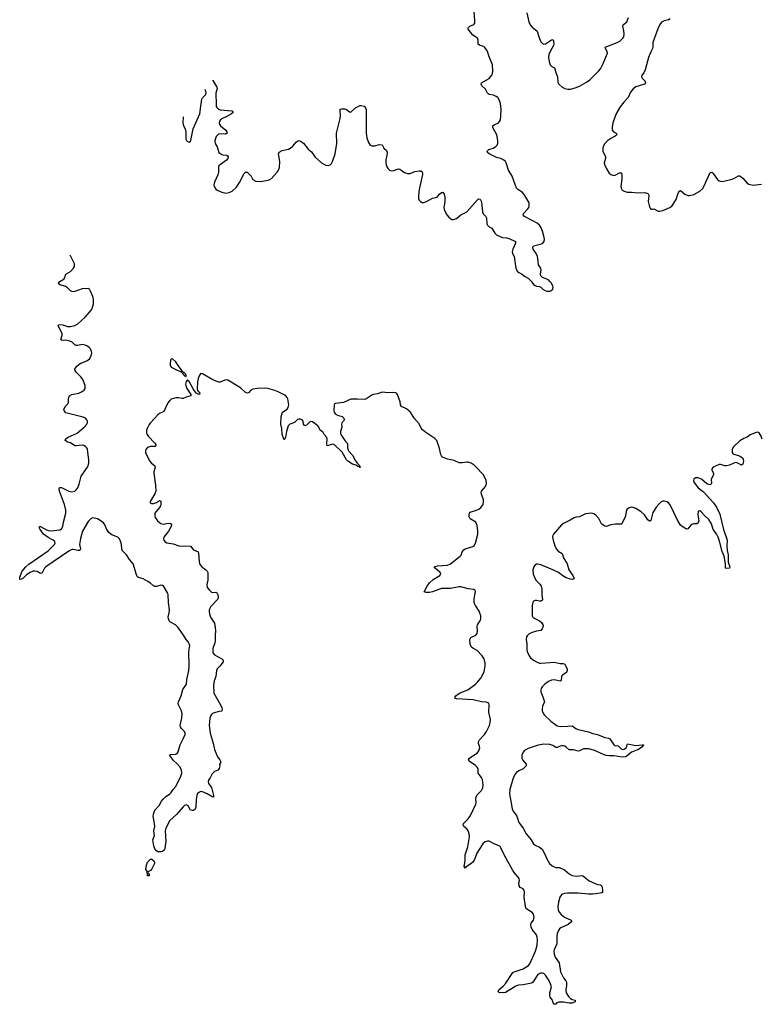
# Model space of a CAD drawing. Header units: inches. Extents: x 1933542 to 2138349, y 524876 to 666658.
# Tile 25 of 81: x 1975448 to 1985438, y 594455 to 607719. Entities that reach past the tile are written whole.
import ezdxf

# ---------------------------------------------------------------- set-up
doc = ezdxf.new("R2010")
doc.units = ezdxf.units.IN
doc.header["$MEASUREMENT"] = 0
for name, color, linetype in [('B9579', 7, 'Continuous'), ('B9589', 7, 'Continuous'), ('B9670', 7, 'Continuous'), ('B9680', 7, 'Continuous')]:
    doc.layers.add(name, color=color, linetype=linetype)

msp = doc.modelspace()

# ---------------------------------------------------------------- linework, layer by layer
at = {"layer": 'B9579', "color": 6, "elevation": 300}
msp.add_lwpolyline([(1978104, 600000), (1978110, 599996), (1978118, 599978), (1978120, 599930), (1978112, 599910), (1978024, 599816), (1978001, 599770), (1978000, 599750), (1978004, 599710), (1978017, 599670), (1978070, 599590), (1978083, 599530), (1978085, 599485), (1978079, 599430), (1978082, 599350), (1978076, 599324), (1978048, 599250), (1978050, 599190), (1978070, 599161), (1978170, 599110), (1978190, 599090), (1978190, 599069), (1978146, 599010), (1978110, 598974), (1978098, 598950), (1978090, 598870), (1978067, 598813), (1978057, 598750), (1978065, 598645), (1978151, 598490), (1978172, 598450), (1978177, 598430), (1978170, 598406), (1978130, 598401), (1978070, 598382), (1978047, 598373), (1978026, 598354), (1978009, 598311), (1978001, 598210), (1978015, 598110), (1978054, 597974), (1978072, 597890), (1978111, 597791), (1978142, 597750), (1978151, 597730), (1978151, 597710), (1978141, 597690), (1978143, 597670), (1978137, 597630), (1978116, 597610), (1978070, 597590), (1978041, 597559), (1978015, 597505), (1977997, 597483), (1977985, 597455), (1977991, 597430), (1978030, 597375), (1978037, 597357), (1978059, 597270), (1978058, 597250), (1978050, 597246), (1977972, 597292), (1977910, 597318), (1977890, 597321), (1977870, 597315), (1977845, 597295), (1977832, 597268), (1977824, 597216), (1977822, 597110), (1977810, 597083), (1977787, 597067), (1977770, 597064), (1977750, 597070), (1977716, 597130), (1977690, 597142), (1977670, 597134), (1977650, 597116), (1977561, 597010), (1977470, 596930), (1977418, 596830), (1977409, 596790), (1977417, 596650), (1977406, 596590), (1977404, 596550), (1977395, 596530), (1977370, 596515), (1977350, 596510), (1977310, 596510), (1977290, 596522), (1977266, 596550), (1977253, 596590), (1977241, 596670), (1977262, 596730), (1977256, 596790), (1977266, 596850), (1977265, 596890), (1977247, 596990), (1977250, 597016), (1977266, 597070), (1977328, 597132), (1977359, 597190), (1977381, 597219), (1977410, 597249), (1977470, 597290), (1977490, 597310), (1977513, 597350), (1977549, 597391), (1977619, 597530), (1977631, 597570), (1977629, 597610), (1977610, 597650), (1977570, 597694), (1977518, 597738), (1977465, 597810), (1977478, 597822), (1977550, 597823), (1977570, 597836), (1977583, 597857), (1977609, 597950), (1977652, 598030), (1977675, 598090), (1977676, 598110), (1977666, 598130), (1977626, 598170), (1977613, 598193), (1977610, 598211), (1977633, 598310), (1977636, 598370), (1977627, 598410), (1977589, 598490), (1977584, 598510), (1977589, 598530), (1977623, 598610), (1977646, 598694), (1977697, 598770), (1977701, 598830), (1977724, 598950), (1977730, 599010), (1977728, 599210), (1977738, 599290), (1977732, 599312), (1977717, 599337), (1977689, 599369), (1977653, 599430), (1977577, 599537), (1977546, 599566), (1977481, 599601), (1977463, 599623), (1977452, 599650), (1977450, 599670), (1977463, 599730), (1977465, 599770), (1977452, 599870), (1977450, 599970), (1977445, 599990), (1977439, 600000)], dxfattribs=at)
msp.add_lwpolyline([(1977170, 596186), (1977168, 596190), (1977166, 596250), (1977149, 596271), (1977155, 596330), (1977169, 596370), (1977209, 596410), (1977230, 596412), (1977256, 596390), (1977264, 596370), (1977264, 596350), (1977230, 596282), (1977210, 596258), (1977178, 596242), (1977174, 596230), (1977178, 596218), (1977191, 596211), (1977190, 596186)], close=True, dxfattribs=at)
at = {"layer": 'B9589', "color": 6, "elevation": 300}
msp.add_lwpolyline([(1982482, 600000), (1982481, 599970), (1982492, 599910), (1982485, 599895), (1982470, 599887), (1982450, 599885), (1982410, 599895), (1982390, 599895), (1982370, 599885), (1982359, 599870), (1982351, 599829), (1982351, 599690), (1982361, 599670), (1982370, 599662), (1982450, 599621), (1982477, 599597), (1982496, 599570), (1982498, 599550), (1982486, 599514), (1982470, 599493), (1982410, 599483), (1982350, 599464), (1982310, 599446), (1982282, 599418), (1982276, 599404), (1982272, 599370), (1982279, 599310), (1982278, 599230), (1982283, 599210), (1982309, 599149), (1982330, 599122), (1982370, 599093), (1982430, 599059), (1982450, 599051), (1982470, 599049), (1982530, 599057), (1982650, 599063), (1982730, 599048), (1982770, 599048), (1982790, 599037), (1982807, 599010), (1982821, 598970), (1982824, 598950), (1982815, 598925), (1982765, 598895), (1982750, 598878), (1982745, 598870), (1982741, 598819), (1982733, 598807), (1982650, 598828), (1982610, 598822), (1982570, 598803), (1982524, 598770), (1982484, 598730), (1982473, 598710), (1982466, 598690), (1982466, 598666), (1982496, 598596), (1982516, 598530), (1982491, 598470), (1982485, 598435), (1982488, 598410), (1982503, 598370), (1982518, 598350), (1982602, 598270), (1982688, 598208), (1982730, 598197), (1982830, 598200), (1982890, 598208), (1982941, 598170), (1982970, 598158), (1983110, 598126), (1983170, 598105), (1983230, 598091), (1983330, 598051), (1983382, 598042), (1983399, 598030), (1983450, 597951), (1983461, 597941), (1983470, 597936), (1983490, 597943), (1983510, 597938), (1983550, 597898), (1983570, 597890), (1983590, 597892), (1983617, 597910), (1983628, 597930), (1983630, 597954), (1983636, 597964), (1983750, 597943), (1983790, 597944), (1983832, 597952), (1983851, 597950), (1983843, 597930), (1983784, 597890), (1983689, 597851), (1983630, 597801), (1983611, 597790), (1983570, 597786), (1983450, 597803), (1983390, 597801), (1983350, 597806), (1983290, 597829), (1983194, 597874), (1983110, 597896), (1983045, 597895), (1982990, 597868), (1982970, 597864), (1982910, 597883), (1982850, 597882), (1982810, 597920), (1982790, 597932), (1982770, 597938), (1982750, 597939), (1982730, 597933), (1982690, 597913), (1982670, 597915), (1982630, 597941), (1982590, 597953), (1982510, 597959), (1982433, 597947), (1982297, 597903), (1982250, 597874), (1982230, 597853), (1982212, 597810), (1982213, 597770), (1982223, 597750), (1982272, 597690), (1982272, 597670), (1982230, 597626), (1982170, 597600), (1982141, 597579), (1982120, 597550), (1982092, 597488), (1982052, 597350), (1982047, 597290), (1982067, 597167), (1982084, 597090), (1982097, 597057), (1982146, 596990), (1982170, 596903), (1982229, 596830), (1982270, 596754), (1982337, 596670), (1982370, 596618), (1982390, 596598), (1982450, 596572), (1982486, 596546), (1982527, 596470), (1982544, 596424), (1982587, 596350), (1982620, 596320), (1982646, 596306), (1982670, 596300), (1982718, 596298), (1982788, 596268), (1982850, 596215), (1982890, 596191), (1982950, 596181), (1983030, 596190), (1983118, 596118), (1983230, 596070), (1983270, 596064), (1983289, 596049), (1983293, 596033), (1983300, 595990), (1983297, 595970), (1983290, 595958), (1983270, 595952), (1983170, 595937), (1983110, 595939), (1982970, 595953), (1982826, 595954), (1982790, 595950), (1982761, 595939), (1982748, 595930), (1982723, 595897), (1982704, 595830), (1982696, 595770), (1982702, 595730), (1982717, 595697), (1982743, 595663), (1982785, 595630), (1982879, 595590), (1982884, 595570), (1982835, 595530), (1982736, 595484), (1982719, 595470), (1982705, 595450), (1982690, 595410), (1982683, 595370), (1982683, 595270), (1982648, 595190), (1982644, 595170), (1982646, 595130), (1982662, 595090), (1982714, 595014), (1982735, 594895), (1982773, 594813), (1982804, 594770), (1982812, 594752), (1982813, 594710), (1982803, 594650), (1982809, 594610), (1982842, 594562), (1982870, 594534), (1982890, 594520), (1982931, 594510), (1982931, 594490), (1982890, 594469), (1982848, 594472), (1982774, 594486), (1982710, 594483), (1982686, 594474), (1982670, 594459), (1982650, 594455), (1982636, 594476), (1982624, 594510), (1982593, 594550), (1982588, 594568), (1982588, 594610), (1982611, 594690), (1982600, 594730), (1982582, 594770), (1982532, 594850), (1982510, 594870), (1982490, 594877), (1982463, 594877), (1982430, 594857), (1982409, 594831), (1982375, 594770), (1982358, 594750), (1982341, 594739), (1982230, 594718), (1982166, 594714), (1982130, 594700), (1982051, 594650), (1981990, 594616), (1981970, 594609), (1981947, 594613), (1981910, 594609), (1981898, 594618), (1981895, 594630), (1981903, 594650), (1981960, 594700), (1981998, 594742), (1982090, 594884), (1982110, 594895), (1982190, 594918), (1982230, 594935), (1982300, 594980), (1982320, 595000), (1982397, 595170), (1982418, 595250), (1982425, 595325), (1982420, 595360), (1982411, 595391), (1982350, 595464), (1982336, 595496), (1982332, 595530), (1982340, 595550), (1982369, 595590), (1982375, 595605), (1982378, 595630), (1982375, 595650), (1982368, 595670), (1982350, 595693), (1982278, 595738), (1982267, 595750), (1982245, 595895), (1982247, 595970), (1982244, 595990), (1982228, 596010), (1982190, 596030), (1982175, 596050), (1982172, 596090), (1982179, 596121), (1982177, 596150), (1982165, 596170), (1982111, 596231), (1982086, 596266), (1981979, 596459), (1981930, 596565), (1981919, 596579), (1981895, 596595), (1981838, 596618), (1981770, 596655), (1981750, 596655), (1981717, 596643), (1981685, 596615), (1981638, 596542), (1981608, 596490), (1981575, 596405), (1981551, 596370), (1981530, 596350), (1981459, 596301), (1981450, 596290), (1981437, 596310), (1981450, 596390), (1981449, 596470), (1981483, 596577), (1981508, 596710), (1981503, 596750), (1981488, 596790), (1981470, 596817), (1981432, 596852), (1981422, 596870), (1981426, 596890), (1981490, 596953), (1981520, 597000), (1981591, 597150), (1981595, 597170), (1981591, 597230), (1981595, 597250), (1981617, 597283), (1981670, 597335), (1981685, 597370), (1981690, 597410), (1981682, 597482), (1981669, 597510), (1981636, 597550), (1981626, 597570), (1981623, 597630), (1981612, 597650), (1981590, 597673), (1981503, 597730), (1981493, 597750), (1981506, 597770), (1981530, 597791), (1981610, 597839), (1981635, 597870), (1981646, 597910), (1981644, 597930), (1981629, 597970), (1981627, 597993), (1981642, 598018), (1981710, 598089), (1981737, 598130), (1981775, 598210), (1981785, 598250), (1981789, 598290), (1981769, 598390), (1981771, 598490), (1981766, 598506), (1981755, 598515), (1981730, 598525), (1981670, 598530), (1981558, 598558), (1981332, 598572), (1981317, 598577), (1981308, 598590), (1981321, 598610), (1981344, 598630), (1981383, 598650), (1981484, 598690), (1981590, 598770), (1981612, 598790), (1981662, 598850), (1981684, 598890), (1981703, 598937), (1981718, 599010), (1981720, 599050), (1981707, 599110), (1981680, 599150), (1981610, 599220), (1981550, 599251), (1981530, 599270), (1981517, 599310), (1981510, 599370), (1981524, 599396), (1981591, 599429), (1981611, 599450), (1981617, 599483), (1981612, 599550), (1981614, 599566), (1981654, 599630), (1981660, 599650), (1981660, 599690), (1981637, 599750), (1981586, 599826), (1981573, 599853), (1981569, 599870), (1981569, 599911), (1981584, 600000)], dxfattribs=at)
at = {"layer": 'B9670', "color": 6, "elevation": 300}
for points in [[(1978049, 606903), (1978050, 606902), (1978105, 606810), (1978107, 606790), (1978090, 606730), (1978088, 606690), (1978095, 606615), (1978093, 606570), (1978096, 606550), (1978106, 606530), (1978130, 606512), (1978150, 606504), (1978304, 606490), (1978322, 606470), (1978299, 606450), (1978231, 606409), (1978182, 606390), (1978153, 606370), (1978139, 606350), (1978136, 606330), (1978141, 606310), (1978154, 606290), (1978223, 606230), (1978237, 606210), (1978243, 606190), (1978222, 606178), (1978150, 606183), (1978125, 606175), (1978095, 606145), (1978078, 606090), (1978080, 606050), (1978108, 606008), (1978130, 605930), (1978170, 605905), (1978190, 605898), (1978235, 605895), (1978247, 605887), (1978254, 605870), (1978251, 605849), (1978235, 605825), (1978153, 605767), (1978131, 605750), (1978124, 605736), (1978124, 605670), (1978118, 605630), (1978071, 605530), (1978065, 605490), (1978069, 605470), (1978090, 605438), (1978110, 605423), (1978170, 605396), (1978230, 605382), (1978269, 605391), (1978310, 605410), (1978370, 605465), (1978410, 605526), (1978470, 605646), (1978490, 605666), (1978510, 605666), (1978566, 605610), (1978590, 605566), (1978630, 605544), (1978690, 605540), (1978770, 605552), (1978810, 605564), (1978839, 605581), (1978916, 605664), (1978932, 605690), (1978947, 605730), (1978952, 605810), (1978936, 605910), (1978945, 605935), (1978982, 605958), (1979070, 605977), (1979090, 605987), (1979121, 606010), (1979171, 606069), (1979193, 606087), (1979210, 606090), (1979230, 606084), (1979270, 606054), (1979335, 605975), (1979377, 605937), (1979426, 605866), (1979514, 605790), (1979570, 605760), (1979610, 605757), (1979630, 605765), (1979650, 605784), (1979663, 605810), (1979697, 605910), (1979720, 606050), (1979716, 606190), (1979766, 606390), (1979768, 606430), (1979763, 606490), (1979767, 606513), (1979781, 606519), (1979830, 606518), (1979850, 606510), (1979890, 606478), (1979910, 606473), (1979970, 606530), (1980000, 606546)], [(1977649, 606412), (1977645, 606330), (1977654, 606290), (1977675, 606250), (1977686, 606210), (1977686, 606110), (1977695, 606090), (1977710, 606076), (1977730, 606068), (1977750, 606082), (1977754, 606090), (1977785, 606250), (1977876, 606450), (1977886, 606554), (1977901, 606650), (1977912, 606668), (1977955, 606710), (1977958, 606738), (1977947, 606777)], [(1977439, 600000), (1977390, 600082), (1977370, 600099), (1977350, 600102), (1977290, 600084), (1977265, 600085), (1977250, 600092), (1977209, 600129), (1977176, 600150), (1977110, 600185), (1977050, 600204), (1977036, 600216), (1977023, 600243), (1976977, 600390), (1976927, 600447), (1976886, 600510), (1976830, 600570), (1976813, 600673), (1976790, 600727), (1976770, 600746), (1976690, 600778), (1976650, 600810), (1976622, 600850), (1976590, 600923), (1976570, 600945), (1976495, 600995), (1976430, 601010), (1976410, 601001), (1976370, 600959), (1976293, 600830), (1976265, 600730), (1976254, 600650), (1976267, 600590), (1976256, 600570), (1976230, 600567), (1976170, 600584), (1976150, 600581), (1976110, 600561), (1975798, 600350), (1975781, 600330), (1975750, 600266), (1975730, 600258), (1975685, 600285), (1975650, 600292), (1975630, 600290), (1975590, 600274), (1975538, 600242), (1975490, 600193), (1975470, 600181), (1975450, 600178), (1975448, 600188), (1975450, 600211), (1975479, 600290), (1975530, 600350), (1975570, 600384), (1975830, 600566), (1975898, 600630), (1975916, 600650), (1975925, 600670), (1975920, 600690), (1975900, 600710), (1975830, 600742), (1975770, 600790), (1975725, 600850), (1975716, 600870), (1975714, 600890), (1975730, 600894), (1975807, 600847), (1975836, 600836), (1975870, 600832), (1975990, 600846), (1976010, 600859), (1976029, 600890), (1976038, 600950), (1976067, 601070), (1976069, 601110), (1976050, 601190), (1975983, 601370), (1975979, 601410), (1975990, 601419), (1976010, 601418), (1976110, 601368), (1976150, 601358), (1976190, 601369), (1976210, 601384), (1976230, 601414), (1976250, 601462), (1976278, 601570), (1976360, 601690), (1976370, 601711), (1976379, 601750), (1976378, 601790), (1976359, 601930), (1976352, 601950), (1976336, 601970), (1976310, 601983), (1976290, 601986), (1976210, 601978), (1976190, 601980), (1976130, 602017), (1976096, 602030), (1976061, 602050), (1976066, 602070), (1976090, 602090), (1976222, 602150), (1976318, 602230), (1976351, 602270), (1976360, 602290), (1976361, 602310), (1976353, 602330), (1976332, 602350), (1976303, 602363), (1976070, 602423), (1976050, 602446), (1976044, 602470), (1976062, 602510), (1976099, 602550), (1976106, 602570), (1976103, 602610), (1976108, 602630), (1976120, 602650), (1976151, 602669), (1976243, 602690), (1976290, 602709), (1976316, 602730), (1976328, 602750), (1976329, 602790), (1976299, 602870), (1976270, 602910), (1976207, 602970), (1976194, 602990), (1976192, 603010), (1976214, 603046), (1976250, 603077), (1976270, 603090), (1976350, 603122), (1976386, 603150), (1976411, 603190), (1976420, 603230), (1976417, 603250), (1976403, 603283), (1976390, 603298), (1976361, 603321), (1976330, 603336), (1976290, 603342), (1976230, 603330), (1976210, 603332), (1976190, 603341), (1976153, 603373), (1976124, 603390), (1976070, 603400), (1976030, 603398), (1976010, 603402), (1976004, 603410), (1976020, 603470), (1976019, 603490), (1975967, 603593), (1975970, 603610), (1975987, 603613), (1976030, 603609), (1976090, 603587), (1976130, 603585), (1976190, 603599), (1976230, 603621), (1976329, 603711), (1976413, 603810), (1976424, 603830), (1976441, 603890), (1976440, 603950), (1976431, 603990), (1976401, 604061), (1976387, 604087), (1976370, 604098), (1976290, 604095), (1976190, 604059), (1976170, 604055), (1976150, 604056), (1976130, 604067), (1976086, 604110), (1976064, 604124), (1976036, 604136), (1975987, 604147), (1975975, 604155), (1975969, 604170), (1975987, 604190), (1976046, 604230), (1976068, 604292), (1976130, 604325), (1976171, 604370), (1976185, 604395), (1976188, 604430), (1976129, 604547)], [(1980000, 601703), (1979977, 601717), (1979930, 601732), (1979868, 601770), (1979850, 601790), (1979791, 601891), (1979690, 601991), (1979670, 602000), (1979650, 601998), (1979610, 601981), (1979590, 601980), (1979584, 602004), (1979590, 602070), (1979584, 602090), (1979550, 602130), (1979538, 602158), (1979492, 602192), (1979479, 602230), (1979464, 602250), (1979390, 602302), (1979370, 602306), (1979350, 602298), (1979310, 602258), (1979290, 602248), (1979273, 602270), (1979266, 602310), (1979252, 602330), (1979230, 602338), (1979210, 602339), (1979190, 602332), (1979148, 602292), (1979086, 602270), (1979064, 602250), (1979042, 602170), (1979030, 602090), (1979010, 602061), (1978982, 602130), (1978978, 602210), (1978966, 602270), (1978970, 602370), (1978986, 602434), (1979050, 602474), (1979065, 602495), (1979072, 602530), (1979059, 602610), (1979051, 602630), (1979034, 602650), (1979010, 602666), (1978930, 602705), (1978883, 602723), (1978789, 602750), (1978750, 602756), (1978649, 602751), (1978590, 602741), (1978562, 602730), (1978530, 602693), (1978510, 602686), (1978490, 602698), (1978421, 602761), (1978250, 602864), (1978230, 602866), (1978210, 602862), (1978150, 602834), (1978130, 602837), (1978049, 602869), (1977910, 602950), (1977890, 602952), (1977870, 602930), (1977850, 602886), (1977841, 602839), (1977840, 602740), (1977844, 602724), (1977875, 602690), (1977869, 602670), (1977850, 602673), (1977827, 602687), (1977785, 602745), (1977730, 602844), (1977716, 602856), (1977710, 602869), (1977690, 602844), (1977682, 602810), (1977684, 602790), (1977700, 602750), (1977754, 602670), (1977754, 602650), (1977690, 602633), (1977650, 602618), (1977630, 602616), (1977590, 602625), (1977550, 602627), (1977490, 602607), (1977470, 602590), (1977444, 602556), (1977390, 602442), (1977330, 602413), (1977310, 602398), (1977208, 602290), (1977190, 602266), (1977163, 602210), (1977157, 602190), (1977156, 602150), (1977163, 602130), (1977179, 602110), (1977270, 602015), (1977281, 601990), (1977280, 601980), (1977272, 601968), (1977210, 601968), (1977170, 601954), (1977148, 601930), (1977142, 601910), (1977144, 601890), (1977198, 601778), (1977218, 601750), (1977266, 601710), (1977271, 601690), (1977255, 601630), (1977254, 601610), (1977277, 601450), (1977281, 601370), (1977270, 601330), (1977206, 601230), (1977204, 601210), (1977223, 601203), (1977250, 601203), (1977290, 601213), (1977330, 601240), (1977350, 601234), (1977351, 601231), (1977350, 601190), (1977344, 601170), (1977330, 601146), (1977280, 601090), (1977270, 601070), (1977267, 601030), (1977272, 601012), (1977304, 600970), (1977351, 600931), (1977385, 600925), (1977450, 600935), (1977474, 600934), (1977487, 600927), (1977493, 600913), (1977487, 600890), (1977453, 600827), (1977390, 600750), (1977386, 600730), (1977389, 600710), (1977407, 600687), (1977430, 600670), (1977517, 600657), (1977590, 600631), (1977749, 600629), (1977790, 600576), (1977850, 600550), (1977858, 600530), (1977865, 600425), (1977872, 600390), (1977895, 600355), (1977954, 600310), (1977973, 600290), (1977983, 600270), (1977981, 600170), (1977970, 600110), (1977975, 600070), (1977998, 600038), (1978030, 600009), (1978050, 600003), (1978090, 600008), (1978104, 600000)], [(1980000, 602605), (1979931, 602609), (1979910, 602605), (1979810, 602562), (1979704, 602550), (1979690, 602542), (1979682, 602530), (1979681, 602450), (1979685, 602430), (1979696, 602410), (1979730, 602390), (1979790, 602373), (1979813, 602350), (1979817, 602330), (1979808, 602312), (1979789, 602290), (1979784, 602270), (1979786, 602230), (1979768, 602170), (1979768, 602150), (1979774, 602130), (1979827, 602050), (1979864, 602010), (1979862, 601950), (1979877, 601910), (1979932, 601852), (1979970, 601775), (1980000, 601742)]]:
    msp.add_lwpolyline(points, dxfattribs=at)
msp.add_lwpolyline([(1977488, 603152), (1977477, 603123), (1977473, 603090), (1977474, 603070), (1977490, 603038), (1977570, 602996), (1977619, 602979), (1977641, 602961), (1977645, 602950), (1977670, 602921), (1977690, 602914), (1977691, 602930), (1977680, 602950), (1977670, 602963), (1977638, 602978), (1977635, 602990), (1977581, 603061), (1977550, 603111), (1977510, 603148)], close=True, dxfattribs=at)
at = {"layer": 'B9680', "color": 6, "elevation": 300}
for points in [[(1980000, 606546), (1980030, 606562), (1980050, 606565), (1980090, 606553), (1980108, 606530), (1980113, 606510), (1980113, 606190), (1980126, 606126), (1980146, 606066), (1980169, 606029), (1980190, 606022), (1980230, 606021), (1980290, 606036), (1980330, 606035), (1980351, 605990), (1980390, 605956), (1980396, 605936), (1980395, 605890), (1980381, 605830), (1980379, 605790), (1980388, 605748), (1980410, 605708), (1980430, 605690), (1980450, 605684), (1980488, 605688), (1980550, 605709), (1980570, 605705), (1980630, 605661), (1980670, 605647), (1980710, 605649), (1980770, 605672), (1980830, 605685), (1980850, 605684), (1980871, 605671), (1980875, 605650), (1980872, 605632), (1980827, 605430), (1980818, 605350), (1980822, 605310), (1980829, 605289), (1980845, 605270), (1980870, 605258), (1980890, 605257), (1980930, 605268), (1981010, 605316), (1981070, 605327), (1981105, 605370), (1981130, 605391), (1981150, 605395), (1981168, 605368), (1981177, 605330), (1981176, 605270), (1981162, 605190), (1981172, 605150), (1981202, 605090), (1981230, 605057), (1981250, 605039), (1981270, 605028), (1981290, 605028), (1981330, 605040), (1981390, 605090), (1981470, 605130), (1981610, 605289), (1981630, 605306), (1981650, 605302), (1981670, 605265), (1981684, 605124), (1981690, 605106), (1981728, 605068), (1981738, 605050), (1981743, 604970), (1981751, 604950), (1981770, 604930), (1981810, 604912), (1981850, 604845), (1981870, 604821), (1981888, 604810), (1981950, 604784), (1982010, 604779), (1982050, 604767), (1982128, 604730), (1982129, 604710), (1982090, 604630), (1982083, 604590), (1982086, 604570), (1982107, 604527), (1982130, 604370), (1982148, 604330), (1982170, 604312), (1982210, 604294), (1982250, 604265), (1982298, 604238), (1982338, 604198), (1982370, 604154), (1982390, 604138), (1982410, 604128), (1982450, 604123), (1982470, 604116), (1982493, 604090), (1982525, 604070), (1982550, 604061), (1982590, 604063), (1982609, 604070), (1982630, 604090), (1982635, 604110), (1982630, 604131), (1982610, 604170), (1982590, 604193), (1982570, 604213), (1982550, 604225), (1982490, 604244), (1982467, 604267), (1982462, 604290), (1982474, 604354), (1982469, 604370), (1982438, 604418), (1982430, 604503), (1982423, 604530), (1982405, 604570), (1982366, 604630), (1982359, 604650), (1982369, 604671), (1982479, 604701), (1982495, 604710), (1982512, 604730), (1982516, 604764), (1982510, 604802), (1982491, 604871), (1982470, 604922), (1982451, 604951), (1982419, 604979), (1982350, 605012), (1982248, 605070), (1982229, 605090), (1982235, 605110), (1982293, 605170), (1982305, 605190), (1982312, 605212), (1982310, 605250), (1982268, 605330), (1982245, 605365), (1982215, 605395), (1982160, 605430), (1982142, 605450), (1982080, 605610), (1982031, 605691), (1982000, 605790), (1981990, 605807), (1981970, 605826), (1981930, 605850), (1981870, 605864), (1981771, 605910), (1981750, 605930), (1981747, 605950), (1981768, 605970), (1981825, 605990), (1981862, 606010), (1981881, 606030), (1981888, 606050), (1981891, 606090), (1981877, 606170), (1981832, 606250), (1981823, 606270), (1981823, 606290), (1981838, 606302), (1981900, 606330), (1981913, 606347), (1981923, 606370), (1981930, 606422), (1981934, 606510), (1981925, 606590), (1981912, 606632), (1981889, 606670), (1981866, 606686), (1981830, 606704), (1981773, 606713), (1981760, 606720), (1981750, 606730), (1981722, 606782), (1981672, 606830), (1981666, 606850), (1981671, 606870), (1981772, 606928), (1981792, 606948), (1981807, 606970), (1981817, 606990), (1981823, 607030), (1981815, 607110), (1981768, 607230), (1981756, 607276), (1981740, 607310), (1981711, 607350), (1981699, 607359), (1981650, 607373), (1981630, 607384), (1981626, 607390), (1981625, 607445), (1981614, 607470), (1981590, 607490), (1981552, 607512), (1981491, 607590), (1981490, 607610), (1981510, 607630), (1981566, 607654), (1981578, 607670), (1981580, 607710), (1981569, 607830)], [(1982278, 607810), (1982307, 607690), (1982326, 607650), (1982350, 607620), (1982414, 607570), (1982425, 607550), (1982442, 607490), (1982470, 607423), (1982490, 607398), (1982510, 607391), (1982530, 607395), (1982610, 607449), (1982630, 607450), (1982639, 607430), (1982645, 607390), (1982641, 607370), (1982592, 607290), (1982577, 607250), (1982573, 607210), (1982579, 607150), (1982594, 607110), (1982615, 607090), (1982651, 607071), (1982659, 607059), (1982669, 607009), (1982691, 606950), (1982698, 606878), (1982710, 606851), (1982753, 606813), (1982790, 606792), (1982830, 606782), (1982870, 606785), (1982930, 606799), (1982990, 606824), (1983083, 606877), (1983128, 606910), (1983153, 606930), (1983250, 607031), (1983270, 607058), (1983308, 607130), (1983366, 607270), (1983361, 607290), (1983338, 607330), (1983335, 607350), (1983498, 607410), (1983531, 607430), (1983572, 607468), (1983585, 607490), (1983591, 607530), (1983588, 607570), (1983575, 607630), (1983579, 607650), (1983626, 607690), (1983650, 607750)], [(1984210, 607730), (1984190, 607717), (1984130, 607702), (1984095, 607685), (1984070, 607654), (1984043, 607597), (1983979, 607410), (1983979, 607350), (1983974, 607330), (1983950, 607288), (1983917, 607210), (1983875, 607045), (1983856, 607004), (1983829, 606970), (1983824, 606950), (1983835, 606930), (1983872, 606890), (1983880, 606870), (1983865, 606850), (1983750, 606814), (1983712, 606788), (1983676, 606744), (1983645, 606670), (1983585, 606610), (1983535, 606545), (1983492, 606468), (1983475, 606430), (1983439, 606330), (1983427, 606270), (1983431, 606230), (1983449, 606209), (1983484, 606190), (1983493, 606170), (1983468, 606150), (1983410, 606120), (1983371, 606090), (1983331, 606049), (1983308, 606010), (1983303, 605990), (1983303, 605950), (1983338, 605870), (1983340, 605850), (1983323, 605790), (1983328, 605770), (1983350, 605721), (1983390, 605651), (1983410, 605632), (1983450, 605622), (1983470, 605626), (1983530, 605657), (1983550, 605657), (1983555, 605650), (1983560, 605630), (1983561, 605570), (1983547, 605470), (1983549, 605449), (1983564, 605424), (1983590, 605407), (1983630, 605396), (1983690, 605395), (1983774, 605386), (1983870, 605390), (1983910, 605378), (1983918, 605370), (1983924, 605350), (1983916, 605270), (1983918, 605250), (1983930, 605198), (1983939, 605179), (1983950, 605168), (1983970, 605166), (1983990, 605170), (1984050, 605140), (1984070, 605138), (1984110, 605148), (1984207, 605190), (1984232, 605208), (1984290, 605295), (1984312, 605368), (1984331, 605409), (1984350, 605417), (1984410, 605369), (1984450, 605352), (1984470, 605351), (1984530, 605362), (1984610, 605407), (1984650, 605446), (1984670, 605480), (1984750, 605661), (1984770, 605667), (1984790, 605649), (1984850, 605566), (1984870, 605549), (1984890, 605542), (1984910, 605541), (1985030, 605567), (1985070, 605581), (1985130, 605615), (1985150, 605617), (1985190, 605584), (1985250, 605518), (1985270, 605505), (1985290, 605497), (1985330, 605492), (1985443, 605503)], [(1981584, 600000), (1981586, 600010), (1981582, 600030), (1981565, 600045), (1981490, 600054), (1981390, 600079), (1981370, 600080), (1981250, 600058), (1981130, 600058), (1981010, 600011), (1980970, 600001), (1980923, 600003), (1980898, 600010), (1980937, 600090), (1980970, 600134), (1981020, 600180), (1981109, 600230), (1981123, 600250), (1981112, 600270), (1981045, 600330), (1981033, 600350), (1981078, 600362), (1981210, 600371), (1981253, 600387), (1981381, 600490), (1981393, 600507), (1981410, 600550), (1981430, 600578), (1981450, 600590), (1981550, 600622), (1981570, 600638), (1981590, 600667), (1981620, 600790), (1981620, 600830), (1981610, 600904), (1981602, 600930), (1981591, 600950), (1981516, 600996), (1981503, 601023), (1981501, 601050), (1981506, 601070), (1981516, 601084), (1981530, 601091), (1981602, 601110), (1981633, 601127), (1981661, 601150), (1981690, 601190), (1981698, 601222), (1981698, 601250), (1981667, 601327), (1981665, 601350), (1981671, 601370), (1981723, 601430), (1981736, 601470), (1981730, 601510), (1981694, 601590), (1981590, 601702), (1981570, 601720), (1981530, 601744), (1981490, 601757), (1981470, 601758), (1981410, 601748), (1981370, 601749), (1981299, 601779), (1981210, 601799), (1981145, 601825), (1981130, 601842), (1981121, 601861), (1981101, 601941), (1981065, 602050), (1981039, 602079), (1980918, 602158), (1980874, 602194), (1980856, 602216), (1980830, 602276), (1980762, 602350), (1980711, 602430), (1980692, 602452), (1980657, 602477), (1980589, 602509), (1980579, 602530), (1980571, 602570), (1980538, 602670), (1980526, 602686), (1980513, 602693), (1980470, 602699), (1980410, 602692), (1980330, 602701), (1980270, 602679), (1980210, 602671), (1980190, 602663), (1980110, 602607), (1980090, 602601), (1980000, 602605)], [(1985451, 602070), (1985436, 602110), (1985410, 602152), (1985390, 602162), (1985370, 602160), (1985290, 602127), (1985250, 602097), (1985203, 602077), (1985150, 602048), (1985070, 601970), (1985055, 601950), (1985047, 601930), (1985046, 601890), (1985054, 601874), (1985065, 601865), (1985130, 601848), (1985169, 601829), (1985190, 601813), (1985197, 601777), (1985190, 601730), (1985170, 601717), (1985123, 601743), (1985090, 601752), (1985070, 601747), (1985010, 601720), (1984970, 601708), (1984949, 601709), (1984890, 601725), (1984870, 601725), (1984790, 601692), (1984771, 601670), (1984770, 601650), (1984794, 601610), (1984793, 601590), (1984765, 601530), (1984767, 601470), (1984750, 601454), (1984730, 601456), (1984706, 601466), (1984632, 601530), (1984590, 601548), (1984551, 601549), (1984530, 601531), (1984525, 601510), (1984529, 601490), (1984541, 601470), (1984590, 601412), (1984661, 601361), (1984795, 601210), (1984834, 601154), (1984878, 601058), (1984930, 600850), (1984977, 600710), (1984974, 600626), (1984978, 600570), (1984993, 600510), (1984991, 600411), (1985015, 600350), (1985011, 600329), (1984966, 600326), (1984954, 600334), (1984955, 600390), (1984940, 600490), (1984910, 600557), (1984875, 600695), (1984856, 600750), (1984834, 600794), (1984792, 600852), (1984768, 600930), (1984730, 600985), (1984676, 601036), (1984630, 601089), (1984610, 601102), (1984590, 601098), (1984586, 601090), (1984582, 601050), (1984596, 600970), (1984590, 600943), (1984571, 600929), (1984530, 600926), (1984502, 600918), (1984490, 600910), (1984450, 600860), (1984430, 600855), (1984370, 600890), (1984350, 600908), (1984310, 600978), (1984210, 601185), (1984190, 601209), (1984170, 601222), (1984130, 601233), (1984110, 601232), (1984090, 601224), (1984062, 601198), (1984025, 601155), (1983978, 601082), (1983950, 600971), (1983935, 600965), (1983930, 600964), (1983910, 600981), (1983863, 601050), (1983818, 601090), (1983750, 601134), (1983710, 601148), (1983690, 601151), (1983656, 601144), (1983633, 601127), (1983623, 601110), (1983604, 601016), (1983576, 600970), (1983558, 600930), (1983550, 600924), (1983470, 600923), (1983410, 600913), (1983350, 600893), (1983330, 600898), (1983309, 600909), (1983286, 600930), (1983250, 600999), (1983210, 601045), (1983183, 601063), (1983150, 601070), (1983070, 601061), (1982990, 601021), (1982943, 601017), (1982916, 601010), (1982864, 600976), (1982782, 600938), (1982746, 600914), (1982638, 600790), (1982629, 600770), (1982627, 600750), (1982634, 600710), (1982657, 600630), (1982676, 600590), (1982701, 600561), (1982754, 600530), (1982773, 600470), (1982824, 600390), (1982847, 600310), (1982898, 600230), (1982916, 600190), (1982914, 600186), (1982890, 600180), (1982870, 600183), (1982810, 600202), (1982766, 600226), (1982705, 600270), (1982630, 600310), (1982470, 600376), (1982430, 600385), (1982410, 600384), (1982390, 600374), (1982373, 600350), (1982361, 600310), (1982363, 600250), (1982399, 600170), (1982455, 600115), (1982474, 600090), (1982483, 600050), (1982482, 600000)], [(1980000, 601742), (1980028, 601710), (1980026, 601706), (1980030, 601705), (1980034, 601690), (1980030, 601685), (1980018, 601698), (1980010, 601697), (1980000, 601703)]]:
    msp.add_lwpolyline(points, dxfattribs=at)

doc.saveas('drawing.dxf')
